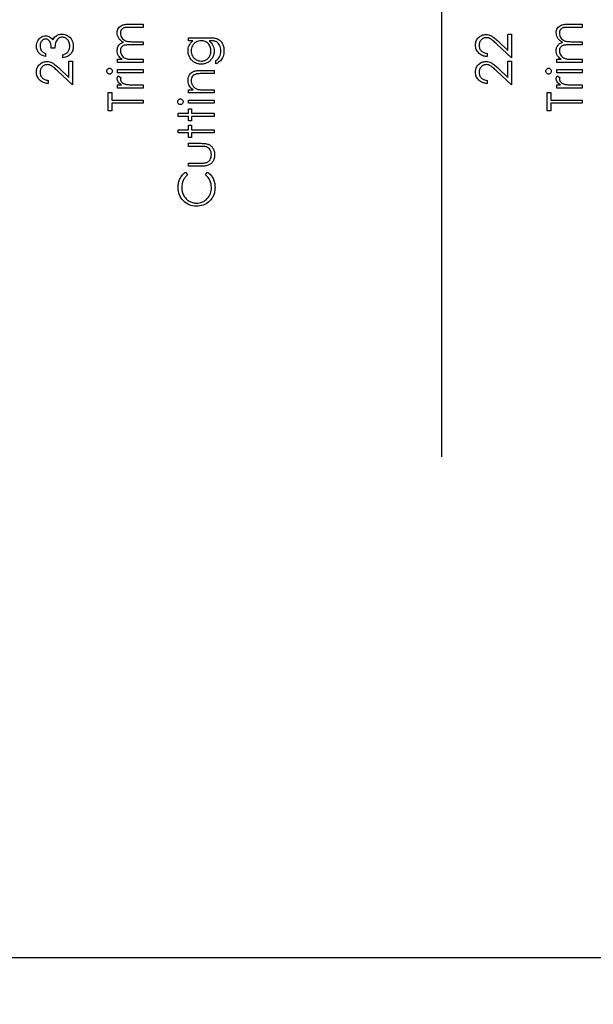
# Model space of a CAD drawing. Header units: inches. Extents: x 0.1 to 87.3, y 0.1 to 33.9.
# Tile 15 of 164: x 3 to 4.6, y 18.1 to 20.8. Entities that reach past the tile are written whole.
import ezdxf

# ---------------------------------------------------------------- set-up
doc = ezdxf.new("R2010")
doc.units = ezdxf.units.IN
doc.header["$MEASUREMENT"] = 0
doc.layers.add('DIMENSIONS', color=171, linetype='Continuous')
doc.layers.add('STATION_LINES', color=231, linetype='Continuous')
doc.styles.add('SLDTEXTSTYLE0', font='TXT', dxfattribs={"width": 0.75})
doc.dimstyles.new('SLDDIMSTYLE3', dxfattribs={"dimtxt": 0.125, "dimasz": 0.13, "dimexe": 0, "dimexo": 0.0625, "dimgap": 0.03125, "dimtad": 0, "dimtih": 1, "dimtoh": 1, "dimdec": 4, "dimlfac": 1.333333, "dimrnd": 1e-09, "dimzin": 12, "dimdsep": 46, "dimtxsty": 'SLDTEXTSTYLE0', "dimsah": 1, "dimcen": 0.09, "dimadec": 0, "dimazin": 3, "dimtfac": 1, "dimtdec": 4, "dimtofl": 0, "dimtmove": 0, "dimatfit": 3, "dimfxl": 1, "dimfrac": 2, "dimtolj": 1, "dimtzin": 12, "dimarcsym": 0})

# ---------------------------------------------------------------- blocks, each defined once
blk = doc.blocks.new('_D_6')
at = {"layer": 'DIMENSIONS'}
for p, q in [((1.8075, 22.5336), (1.8075, 18.1371)), ((31.7987, 22.2074), (31.7987, 18.1371)), ((1.8075, 18.2621), (17.0853, 18.2621)), ((31.7987, 18.2621), (17.7325, 18.2621))]:
    blk.add_line(p, q, dxfattribs=at)
for centre, start, end in [((17.3071, 18.2494), 153.4349, 206.5651), ((17.5106, 18.2494), 333.4349, 26.5651)]:
    blk.add_arc(centre, 0.2219, start, end, dxfattribs=at)
for points in [[(1.8075, 18.2621), (1.9375, 18.2421), (1.9375, 18.2821)], [(31.7987, 18.2621), (31.6687, 18.2821), (31.6687, 18.2421)]]:
    blk.add_solid(points, dxfattribs=at)
at = {"layer": 'DIMENSIONS', "insert": (17.1087, 18.3113), "char_height": 0.125, "attachment_point": 1, "style": 'SLDTEXTSTYLE0'}
blk.add_mtext('39.9883', dxfattribs=at)

msp = doc.modelspace()

# ---------------------------------------------------------------- linework, layer by layer
at = {"color": 7, "linetype": 'Continuous', "flags": 128}
for points in [[(3.279087, 20.655504), (3.279086, 20.663918), (3.279086, 20.663918), (3.290993, 20.663918), (3.290993, 20.663918), (3.287913, 20.666247), (3.285284, 20.668613), (3.283105, 20.670998), (3.281358, 20.673421), (3.281358, 20.673421), (3.279837, 20.67682), (3.278748, 20.680313), (3.27811, 20.683881), (3.277884, 20.687543), (3.277884, 20.687543), (3.278016, 20.690022), (3.278372, 20.692426), (3.278992, 20.694773), (3.279856, 20.697046), (3.280927, 20.699206), (3.282147, 20.70114), (3.283537, 20.702886), (3.285077, 20.704408), (3.28688, 20.705779), (3.289058, 20.707074), (3.291556, 20.708257), (3.294429, 20.709347), (3.294429, 20.709347), (3.292457, 20.710474), (3.290617, 20.711675), (3.288889, 20.712953), (3.287293, 20.714286), (3.285809, 20.715694), (3.284438, 20.717159), (3.283199, 20.718699), (3.282091, 20.720314), (3.28025, 20.723657), (3.278936, 20.72715), (3.278147, 20.730737), (3.277884, 20.734474), (3.277884, 20.734474), (3.27811, 20.737911), (3.278767, 20.741141), (3.279875, 20.744165), (3.281434, 20.746982), (3.283387, 20.749517), (3.285697, 20.751715), (3.288363, 20.753555), (3.291368, 20.755039), (3.293058, 20.755658), (3.294955, 20.756184), (3.297059, 20.756635), (3.29935, 20.75701), (3.301829, 20.757292), (3.304514, 20.757499), (3.307406, 20.75763), (3.310486, 20.757668), (3.310486, 20.757668), (3.347596, 20.757668), (3.347596, 20.757668), (3.347596, 20.749254), (3.347596, 20.749254), (3.310449, 20.749254), (3.310449, 20.749254), (3.30782, 20.749236), (3.305397, 20.74916), (3.3032, 20.749029), (3.301209, 20.74886), (3.299425, 20.748635), (3.297866, 20.748353), (3.296514, 20.748034), (3.295387, 20.747658), (3.293434, 20.746719), (3.291688, 20.745498), (3.290148, 20.743996), (3.288795, 20.742212), (3.287706, 20.740202), (3.286917, 20.737986), (3.286448, 20.735601), (3.286298, 20.73301), (3.286298, 20.73301), (3.286542, 20.729836), (3.287237, 20.726812), (3.28842, 20.723901), (3.290054, 20.721141), (3.292082, 20.718624), (3.294429, 20.716483), (3.297096, 20.714699), (3.300063, 20.713272), (3.301754, 20.71269), (3.303707, 20.712183), (3.305923, 20.711769), (3.308421, 20.711413), (3.311144, 20.71115), (3.314148, 20.710943), (3.317416, 20.71083), (3.320947, 20.710793), (3.320947, 20.710793), (3.347596, 20.710793), (3.347596, 20.710793), (3.347596, 20.702379), (3.347596, 20.702379), (3.312759, 20.702379), (3.312759, 20.702379), (3.30981, 20.702361), (3.307087, 20.702285), (3.304627, 20.702154), (3.302411, 20.701985), (3.300439, 20.70176), (3.29873, 20.701497), (3.297246, 20.701177), (3.296026, 20.700802), (3.293922, 20.699882), (3.292044, 20.698661), (3.290392, 20.69714), (3.288946, 20.695337), (3.287781, 20.693309), (3.286955, 20.691074), (3.286467, 20.68867), (3.286298, 20.686078), (3.286298, 20.686078), (3.286523, 20.683036), (3.287218, 20.680087), (3.288363, 20.677233), (3.28996, 20.674491), (3.29195, 20.671974), (3.29426, 20.669796), (3.296871, 20.667974), (3.2998, 20.666509), (3.301453, 20.665908), (3.303312, 20.665383), (3.305378, 20.664932), (3.307651, 20.664575), (3.310111, 20.664275), (3.312796, 20.664087), (3.31567, 20.663955), (3.318768, 20.663918), (3.318768, 20.663918), (3.347596, 20.663918), (3.347596, 20.663918), (3.347596, 20.655504), (3.347596, 20.655504), (3.279086, 20.655504)], [(4.452839, 20.655504), (4.452836, 20.663918), (4.452836, 20.663918), (4.464743, 20.663918), (4.464743, 20.663918), (4.461663, 20.666247), (4.459034, 20.668613), (4.456855, 20.670998), (4.455108, 20.673421), (4.455108, 20.673421), (4.453587, 20.67682), (4.452498, 20.680313), (4.45186, 20.683881), (4.451634, 20.687543), (4.451634, 20.687543), (4.451766, 20.690022), (4.452122, 20.692426), (4.452742, 20.694773), (4.453606, 20.697046), (4.454677, 20.699206), (4.455897, 20.70114), (4.457287, 20.702886), (4.458827, 20.704408), (4.46063, 20.705779), (4.462808, 20.707074), (4.465306, 20.708257), (4.468179, 20.709347), (4.468179, 20.709347), (4.466207, 20.710474), (4.464367, 20.711675), (4.462639, 20.712953), (4.461043, 20.714286), (4.459559, 20.715694), (4.458188, 20.717159), (4.456949, 20.718699), (4.455841, 20.720314), (4.454, 20.723657), (4.452686, 20.72715), (4.451897, 20.730737), (4.451634, 20.734474), (4.451634, 20.734474), (4.45186, 20.737911), (4.452517, 20.741141), (4.453625, 20.744165), (4.455184, 20.746982), (4.457137, 20.749517), (4.459447, 20.751715), (4.462113, 20.753555), (4.465118, 20.755039), (4.466808, 20.755658), (4.468705, 20.756184), (4.470809, 20.756635), (4.4731, 20.75701), (4.475579, 20.757292), (4.478264, 20.757499), (4.481156, 20.75763), (4.484236, 20.757668), (4.484236, 20.757668), (4.521346, 20.757668), (4.521346, 20.757668), (4.521346, 20.749254), (4.521346, 20.749254), (4.484199, 20.749254), (4.484199, 20.749254), (4.48157, 20.749236), (4.479147, 20.74916), (4.47695, 20.749029), (4.474959, 20.74886), (4.473175, 20.748635), (4.471616, 20.748353), (4.470264, 20.748034), (4.469137, 20.747658), (4.467184, 20.746719), (4.465438, 20.745498), (4.463898, 20.743996), (4.462545, 20.742212), (4.461456, 20.740202), (4.460667, 20.737986), (4.460198, 20.735601), (4.460048, 20.73301), (4.460048, 20.73301), (4.460292, 20.729836), (4.460987, 20.726812), (4.46217, 20.723901), (4.463804, 20.721141), (4.465832, 20.718624), (4.468179, 20.716483), (4.470846, 20.714699), (4.473813, 20.713272), (4.475504, 20.71269), (4.477457, 20.712183), (4.479673, 20.711769), (4.482171, 20.711413), (4.484894, 20.71115), (4.487898, 20.710943), (4.491166, 20.71083), (4.494697, 20.710793), (4.494697, 20.710793), (4.521346, 20.710793), (4.521346, 20.710793), (4.521346, 20.702379), (4.521346, 20.702379), (4.486509, 20.702379), (4.486509, 20.702379), (4.48356, 20.702361), (4.480837, 20.702285), (4.478377, 20.702154), (4.476161, 20.701985), (4.474189, 20.70176), (4.47248, 20.701497), (4.470996, 20.701177), (4.469776, 20.700802), (4.467672, 20.699882), (4.465794, 20.698661), (4.464142, 20.69714), (4.462696, 20.695337), (4.461531, 20.693309), (4.460705, 20.691074), (4.460217, 20.68867), (4.460048, 20.686078), (4.460048, 20.686078), (4.460273, 20.683036), (4.460968, 20.680087), (4.462113, 20.677233), (4.46371, 20.674491), (4.4657, 20.671974), (4.46801, 20.669796), (4.470621, 20.667974), (4.47355, 20.666509), (4.475203, 20.665908), (4.477062, 20.665383), (4.479128, 20.664932), (4.481401, 20.664575), (4.483861, 20.664275), (4.486546, 20.664087), (4.48942, 20.663955), (4.492518, 20.663918), (4.492518, 20.663918), (4.521346, 20.663918), (4.521346, 20.663918), (4.521346, 20.655504), (4.521346, 20.655504), (4.452836, 20.655504)], [(3.086109, 20.679543), (3.086097, 20.671129), (3.086097, 20.671129), (3.08328, 20.671862), (3.080651, 20.672763), (3.078172, 20.673796), (3.075862, 20.674998), (3.073721, 20.676331), (3.071749, 20.677834), (3.069927, 20.679486), (3.068294, 20.681289), (3.066829, 20.683205), (3.06557, 20.685214), (3.0645, 20.687299), (3.063617, 20.689477), (3.062941, 20.69175), (3.062453, 20.694097), (3.062152, 20.69652), (3.062059, 20.699036), (3.062059, 20.699036), (3.062265, 20.702699), (3.062904, 20.706229), (3.063955, 20.709628), (3.06542, 20.712915), (3.067242, 20.715957), (3.069364, 20.718624), (3.071787, 20.720934), (3.074491, 20.722887), (3.077383, 20.724427), (3.080332, 20.725535), (3.083336, 20.726192), (3.086416, 20.726418), (3.086416, 20.726418), (3.089384, 20.726249), (3.092182, 20.725742), (3.09483, 20.724878), (3.097327, 20.723676), (3.099656, 20.722136), (3.101835, 20.720258), (3.103844, 20.718042), (3.105703, 20.715469), (3.105703, 20.715469), (3.107225, 20.718418), (3.109084, 20.721103), (3.111225, 20.723507), (3.113704, 20.725629), (3.113704, 20.725629), (3.115582, 20.726944), (3.117535, 20.72807), (3.119525, 20.729047), (3.121591, 20.729836), (3.123695, 20.730437), (3.125854, 20.730869), (3.128089, 20.731132), (3.130362, 20.731225), (3.130362, 20.731225), (3.134287, 20.730963), (3.138118, 20.730155), (3.141874, 20.728822), (3.145517, 20.726944), (3.148916, 20.724615), (3.151921, 20.721911), (3.154494, 20.718793), (3.156672, 20.7153), (3.1584, 20.711506), (3.15964, 20.707488), (3.160372, 20.703243), (3.160616, 20.698792), (3.160616, 20.698792), (3.160504, 20.695788), (3.160184, 20.692895), (3.159621, 20.690135), (3.15887, 20.687506), (3.157874, 20.685008), (3.156672, 20.682642), (3.155245, 20.680388), (3.153592, 20.678266), (3.151733, 20.676294), (3.149667, 20.67451), (3.147395, 20.672895), (3.144935, 20.671467), (3.142249, 20.670209), (3.139357, 20.669139), (3.136277, 20.668237), (3.132972, 20.667524), (3.132972, 20.667524), (3.132972, 20.675937), (3.132972, 20.675937), (3.135132, 20.676613), (3.137141, 20.677346), (3.139, 20.678172), (3.140691, 20.679055), (3.142231, 20.679994), (3.14362, 20.681026), (3.14486, 20.682116), (3.14593, 20.68328), (3.14593, 20.68328), (3.147113, 20.684876), (3.148146, 20.686567), (3.149029, 20.688369), (3.149743, 20.690266), (3.150287, 20.692276), (3.150682, 20.694398), (3.150926, 20.696614), (3.151001, 20.698943), (3.151001, 20.698943), (3.150907, 20.701572), (3.150625, 20.70407), (3.150175, 20.706436), (3.149517, 20.708671), (3.148691, 20.710755), (3.147658, 20.712727), (3.146456, 20.714549), (3.145066, 20.716258), (3.143545, 20.717798), (3.141968, 20.719131), (3.140334, 20.720258), (3.138625, 20.721178), (3.136859, 20.721892), (3.135019, 20.722399), (3.133122, 20.722718), (3.131169, 20.722812), (3.131169, 20.722812), (3.128559, 20.722605), (3.126023, 20.722004), (3.123582, 20.72099), (3.121216, 20.719563), (3.119056, 20.717798), (3.117159, 20.71577), (3.115563, 20.713441), (3.114248, 20.710849), (3.113685, 20.709403), (3.113178, 20.70775), (3.112746, 20.705929), (3.112352, 20.703901), (3.112013, 20.701703), (3.111732, 20.699318), (3.111506, 20.696727), (3.111337, 20.693966), (3.111337, 20.693966), (3.101722, 20.693966), (3.101722, 20.693966), (3.101591, 20.69744), (3.101177, 20.700745), (3.100483, 20.703901), (3.099506, 20.706887), (3.098323, 20.70961), (3.096989, 20.71192), (3.095487, 20.713835), (3.093853, 20.715356), (3.092107, 20.716521), (3.090285, 20.717347), (3.088369, 20.717835), (3.086379, 20.718004), (3.086379, 20.718004), (3.084914, 20.717929), (3.083487, 20.717666), (3.082116, 20.717253), (3.080801, 20.716671), (3.079543, 20.71592), (3.078322, 20.715), (3.077158, 20.71391), (3.076031, 20.712652), (3.075017, 20.711281), (3.074134, 20.709816), (3.073383, 20.708257), (3.072763, 20.706605), (3.072294, 20.704877), (3.071956, 20.703055), (3.071749, 20.70114), (3.071674, 20.699149), (3.071674, 20.699149), (3.07188, 20.695957), (3.0725, 20.692971), (3.073514, 20.690229), (3.07496, 20.687693), (3.075862, 20.68651), (3.076895, 20.685383), (3.078059, 20.684294), (3.079393, 20.683261), (3.080857, 20.682247), (3.082454, 20.681308), (3.0842, 20.680407), (3.086097, 20.679543)], [(3.468475, 20.713197), (3.468469, 20.72161), (3.468469, 20.72161), (3.522838, 20.72161), (3.522838, 20.72161), (3.526312, 20.721573), (3.529542, 20.72146), (3.532528, 20.721253), (3.53527, 20.72099), (3.537787, 20.720634), (3.54004, 20.720202), (3.542068, 20.719695), (3.543853, 20.719112), (3.543853, 20.719112), (3.546144, 20.718173), (3.548285, 20.717084), (3.550294, 20.715845), (3.552172, 20.714436), (3.553919, 20.712859), (3.555534, 20.71115), (3.556999, 20.709272), (3.558332, 20.707225), (3.559534, 20.705065), (3.560567, 20.702793), (3.561431, 20.700407), (3.562144, 20.69791), (3.562708, 20.695318), (3.563102, 20.692614), (3.563346, 20.689797), (3.563421, 20.686886), (3.563421, 20.686886), (3.563271, 20.682642), (3.562802, 20.678623), (3.562013, 20.67481), (3.560905, 20.671223), (3.559534, 20.667918), (3.557956, 20.664932), (3.556172, 20.662284), (3.554163, 20.659936), (3.551796, 20.657796), (3.548961, 20.655748), (3.545618, 20.653777), (3.541787, 20.651899), (3.541787, 20.651899), (3.541787, 20.660312), (3.541787, 20.660312), (3.544942, 20.662434), (3.547646, 20.664857), (3.549918, 20.667561), (3.551759, 20.670547), (3.553186, 20.673871), (3.5542, 20.677571), (3.554801, 20.681627), (3.555008, 20.686078), (3.555008, 20.686078), (3.554801, 20.690473), (3.5542, 20.69451), (3.553186, 20.698191), (3.551759, 20.701515), (3.550031, 20.704445), (3.548116, 20.706924), (3.545975, 20.708934), (3.543627, 20.710511), (3.542294, 20.71115), (3.540773, 20.711694), (3.539045, 20.712145), (3.537129, 20.712521), (3.534988, 20.712821), (3.53266, 20.713028), (3.530124, 20.713159), (3.527401, 20.713197), (3.527401, 20.713197), (3.523852, 20.713197), (3.523852, 20.713197), (3.526838, 20.710567), (3.529467, 20.707675), (3.531702, 20.704501), (3.53358, 20.701046), (3.535063, 20.697403), (3.536134, 20.693647), (3.536772, 20.689797), (3.536979, 20.685815), (3.536979, 20.685815), (3.536904, 20.683468), (3.536697, 20.681158), (3.536322, 20.678885), (3.535815, 20.676651), (3.535157, 20.674453), (3.534369, 20.672294), (3.533411, 20.670153), (3.532322, 20.668068), (3.531101, 20.666059), (3.529786, 20.664162), (3.528378, 20.662378), (3.526857, 20.660706), (3.525242, 20.659166), (3.523533, 20.657739), (3.521711, 20.656425), (3.519795, 20.655223), (3.517805, 20.654171), (3.515758, 20.653251), (3.513673, 20.652462), (3.511532, 20.651823), (3.509354, 20.651335), (3.507119, 20.650978), (3.504828, 20.650772), (3.502499, 20.650697), (3.502499, 20.650697), (3.50017, 20.650772), (3.49786, 20.650997), (3.495607, 20.651354), (3.493391, 20.65188), (3.491212, 20.652537), (3.489071, 20.653345), (3.486987, 20.654302), (3.484921, 20.65541), (3.48293, 20.65665), (3.481052, 20.658002), (3.479287, 20.659467), (3.477615, 20.661044), (3.476057, 20.662735), (3.47461, 20.664538), (3.473258, 20.666453), (3.472019, 20.668481), (3.470911, 20.670585), (3.469934, 20.672707), (3.469127, 20.674867), (3.468451, 20.677045), (3.467944, 20.679261), (3.467568, 20.681515), (3.467343, 20.683787), (3.467267, 20.686078), (3.467267, 20.686078), (3.467455, 20.689853), (3.468, 20.693496), (3.468901, 20.697008), (3.470178, 20.700389), (3.471906, 20.703675), (3.474197, 20.706924), (3.477052, 20.710079), (3.480451, 20.713197), (3.480451, 20.713197), (3.468469, 20.713197)], [(4.267069, 20.679543), (4.267059, 20.671129), (4.267059, 20.671129), (4.263716, 20.671355), (4.260523, 20.671843), (4.257499, 20.672575), (4.254607, 20.67359), (4.251884, 20.674848), (4.249293, 20.676369), (4.24687, 20.678153), (4.244598, 20.6802), (4.242532, 20.682435), (4.240748, 20.68482), (4.239245, 20.687318), (4.238006, 20.689928), (4.237048, 20.692689), (4.236353, 20.695562), (4.23594, 20.698567), (4.235809, 20.701703), (4.235809, 20.701703), (4.23594, 20.704783), (4.236334, 20.707732), (4.236973, 20.710511), (4.237893, 20.713159), (4.239057, 20.715638), (4.240485, 20.717967), (4.242156, 20.720164), (4.244109, 20.722192), (4.246231, 20.724033), (4.248448, 20.72561), (4.250757, 20.726962), (4.253161, 20.72807), (4.25564, 20.728916), (4.258232, 20.729535), (4.260899, 20.729892), (4.263678, 20.730024), (4.263678, 20.730024), (4.267584, 20.729779), (4.271359, 20.729047), (4.275002, 20.727845), (4.278533, 20.726136), (4.280336, 20.725047), (4.282308, 20.723732), (4.28443, 20.722192), (4.286702, 20.720427), (4.289125, 20.718418), (4.291698, 20.716201), (4.294421, 20.713741), (4.297313, 20.711056), (4.297313, 20.711056), (4.322347, 20.687599), (4.322347, 20.687599), (4.322347, 20.731225), (4.322347, 20.731225), (4.331962, 20.731225), (4.331962, 20.731225), (4.331962, 20.667524), (4.331962, 20.667524), (4.293163, 20.703882), (4.293163, 20.703882), (4.290383, 20.70653), (4.287792, 20.708934), (4.285388, 20.711093), (4.283172, 20.713009), (4.281125, 20.71468), (4.279284, 20.716126), (4.277613, 20.717309), (4.276129, 20.718267), (4.273312, 20.719732), (4.27042, 20.720784), (4.267472, 20.721404), (4.264429, 20.72161), (4.264429, 20.72161), (4.262514, 20.721516), (4.260673, 20.721235), (4.258908, 20.720784), (4.257199, 20.720145), (4.255546, 20.7193), (4.253988, 20.718286), (4.252485, 20.717103), (4.251039, 20.715713), (4.249725, 20.714192), (4.248579, 20.712596), (4.247621, 20.710924), (4.246832, 20.709159), (4.246213, 20.7073), (4.245781, 20.705384), (4.245518, 20.703375), (4.245424, 20.701271), (4.245424, 20.701271), (4.245518, 20.699074), (4.245781, 20.696971), (4.246213, 20.694961), (4.246851, 20.693046), (4.24764, 20.691224), (4.248617, 20.689496), (4.249762, 20.687862), (4.251095, 20.686322), (4.252598, 20.684914), (4.254232, 20.683674), (4.256016, 20.682585), (4.257931, 20.681646), (4.259997, 20.680876), (4.262213, 20.680275), (4.264561, 20.679825), (4.267059, 20.679543)], [(3.475684, 20.686754), (3.475906, 20.683073), (3.476582, 20.679524), (3.47769, 20.676125), (3.479249, 20.672838), (3.481221, 20.669796), (3.483531, 20.66711), (3.486179, 20.664763), (3.489165, 20.662753), (3.492395, 20.661157), (3.495757, 20.66003), (3.499231, 20.659335), (3.502837, 20.65911), (3.502837, 20.65911), (3.50556, 20.659223), (3.50817, 20.65958), (3.510668, 20.660181), (3.513034, 20.661007), (3.515269, 20.662059), (3.517391, 20.663354), (3.519401, 20.664894), (3.521279, 20.66666), (3.522988, 20.668613), (3.524472, 20.670716), (3.525711, 20.67297), (3.526744, 20.675336), (3.527533, 20.677853), (3.528115, 20.680519), (3.528453, 20.683318), (3.528566, 20.686247), (3.528566, 20.686247), (3.528453, 20.689215), (3.528115, 20.692032), (3.527551, 20.694698), (3.526763, 20.697215), (3.525749, 20.699581), (3.52449, 20.701797), (3.523025, 20.703882), (3.521335, 20.705797), (3.519457, 20.707525), (3.517429, 20.709027), (3.515269, 20.710305), (3.512978, 20.711356), (3.510537, 20.712164), (3.507945, 20.712727), (3.505222, 20.713084), (3.502349, 20.713197), (3.502349, 20.713197), (3.498611, 20.71299), (3.4951, 20.712352), (3.491775, 20.711281), (3.488658, 20.709797), (3.485803, 20.707919), (3.483287, 20.705685), (3.481052, 20.703112), (3.479155, 20.700163), (3.477634, 20.696989), (3.476545, 20.693703), (3.475906, 20.690285), (3.475681, 20.686754)], [(3.093318, 20.607427), (3.093309, 20.599014), (3.093309, 20.599014), (3.089966, 20.599239), (3.086773, 20.599728), (3.083749, 20.60046), (3.080857, 20.601474), (3.078134, 20.602732), (3.075543, 20.604254), (3.07312, 20.606038), (3.070848, 20.608085), (3.068782, 20.61032), (3.066998, 20.612705), (3.065495, 20.615202), (3.064256, 20.617813), (3.063298, 20.620573), (3.062603, 20.623447), (3.06219, 20.626452), (3.062059, 20.629588), (3.062059, 20.629588), (3.06219, 20.632668), (3.062584, 20.635616), (3.063223, 20.638396), (3.064143, 20.641044), (3.065307, 20.643523), (3.066735, 20.645851), (3.068406, 20.648049), (3.070359, 20.650077), (3.072481, 20.651917), (3.074698, 20.653495), (3.077007, 20.654847), (3.079411, 20.655955), (3.08189, 20.6568), (3.084482, 20.65742), (3.087149, 20.657777), (3.089928, 20.657908), (3.089928, 20.657908), (3.093834, 20.657664), (3.097609, 20.656932), (3.101252, 20.65573), (3.104783, 20.654021), (3.106586, 20.652931), (3.108558, 20.651617), (3.11068, 20.650077), (3.112952, 20.648312), (3.115375, 20.646302), (3.117948, 20.644086), (3.120671, 20.641626), (3.123563, 20.63894), (3.123563, 20.63894), (3.148597, 20.615484), (3.148597, 20.615484), (3.148597, 20.65911), (3.148597, 20.65911), (3.158212, 20.65911), (3.158212, 20.65911), (3.158212, 20.595408), (3.158212, 20.595408), (3.119413, 20.631766), (3.119413, 20.631766), (3.116633, 20.634414), (3.114042, 20.636818), (3.111638, 20.638978), (3.109422, 20.640893), (3.107375, 20.642565), (3.105534, 20.644011), (3.103863, 20.645194), (3.102379, 20.646152), (3.099562, 20.647617), (3.09667, 20.648668), (3.093722, 20.649288), (3.090679, 20.649495), (3.090679, 20.649495), (3.088764, 20.649401), (3.086923, 20.649119), (3.085158, 20.648668), (3.083449, 20.64803), (3.081796, 20.647185), (3.080238, 20.646171), (3.078735, 20.644988), (3.077289, 20.643598), (3.075975, 20.642077), (3.074829, 20.64048), (3.073871, 20.638809), (3.073082, 20.637044), (3.072463, 20.635184), (3.072031, 20.633269), (3.071768, 20.631259), (3.071674, 20.629156), (3.071674, 20.629156), (3.071768, 20.626959), (3.072031, 20.624855), (3.072463, 20.622846), (3.073101, 20.62093), (3.07389, 20.619109), (3.074867, 20.617381), (3.076012, 20.615747), (3.077345, 20.614207), (3.078848, 20.612799), (3.080482, 20.611559), (3.082266, 20.61047), (3.084181, 20.609531), (3.086247, 20.608761), (3.088463, 20.60816), (3.090811, 20.607709), (3.093309, 20.607427)], [(3.250252, 20.632029), (3.250371, 20.633588), (3.250766, 20.635034), (3.251442, 20.636367), (3.252362, 20.637569), (3.25347, 20.638584), (3.25471, 20.639297), (3.256043, 20.639729), (3.257489, 20.639879), (3.257489, 20.639879), (3.258898, 20.639729), (3.260212, 20.639297), (3.261433, 20.638584), (3.262541, 20.637569), (3.263461, 20.636367), (3.264137, 20.635034), (3.264532, 20.633588), (3.264663, 20.632029), (3.264663, 20.632029), (3.264532, 20.630489), (3.264137, 20.629081), (3.263461, 20.627747), (3.262541, 20.626546), (3.261433, 20.62555), (3.260212, 20.624837), (3.258898, 20.624405), (3.257489, 20.624254), (3.257489, 20.624254), (3.256043, 20.624405), (3.25471, 20.624837), (3.25347, 20.62555), (3.252362, 20.626546), (3.251442, 20.627747), (3.250766, 20.629081), (3.250371, 20.630489), (3.25024, 20.632029)], [(4.267069, 20.607427), (4.267059, 20.599014), (4.267059, 20.599014), (4.263716, 20.599239), (4.260523, 20.599728), (4.257499, 20.60046), (4.254607, 20.601474), (4.251884, 20.602732), (4.249293, 20.604254), (4.24687, 20.606038), (4.244598, 20.608085), (4.242532, 20.61032), (4.240748, 20.612705), (4.239245, 20.615202), (4.238006, 20.617813), (4.237048, 20.620573), (4.236353, 20.623447), (4.23594, 20.626452), (4.235809, 20.629588), (4.235809, 20.629588), (4.23594, 20.632668), (4.236334, 20.635616), (4.236973, 20.638396), (4.237893, 20.641044), (4.239057, 20.643523), (4.240485, 20.645851), (4.242156, 20.648049), (4.244109, 20.650077), (4.246231, 20.651917), (4.248448, 20.653495), (4.250757, 20.654847), (4.253161, 20.655955), (4.25564, 20.6568), (4.258232, 20.65742), (4.260899, 20.657777), (4.263678, 20.657908), (4.263678, 20.657908), (4.267584, 20.657664), (4.271359, 20.656932), (4.275002, 20.65573), (4.278533, 20.654021), (4.280336, 20.652931), (4.282308, 20.651617), (4.28443, 20.650077), (4.286702, 20.648312), (4.289125, 20.646302), (4.291698, 20.644086), (4.294421, 20.641626), (4.297313, 20.63894), (4.297313, 20.63894), (4.322347, 20.615484), (4.322347, 20.615484), (4.322347, 20.65911), (4.322347, 20.65911), (4.331962, 20.65911), (4.331962, 20.65911), (4.331962, 20.595408), (4.331962, 20.595408), (4.293163, 20.631766), (4.293163, 20.631766), (4.290383, 20.634414), (4.287792, 20.636818), (4.285388, 20.638978), (4.283172, 20.640893), (4.281125, 20.642565), (4.279284, 20.644011), (4.277613, 20.645194), (4.276129, 20.646152), (4.273312, 20.647617), (4.27042, 20.648668), (4.267472, 20.649288), (4.264429, 20.649495), (4.264429, 20.649495), (4.262514, 20.649401), (4.260673, 20.649119), (4.258908, 20.648668), (4.257199, 20.64803), (4.255546, 20.647185), (4.253988, 20.646171), (4.252485, 20.644988), (4.251039, 20.643598), (4.249725, 20.642077), (4.248579, 20.64048), (4.247621, 20.638809), (4.246832, 20.637044), (4.246213, 20.635184), (4.245781, 20.633269), (4.245518, 20.631259), (4.245424, 20.629156), (4.245424, 20.629156), (4.245518, 20.626959), (4.245781, 20.624855), (4.246213, 20.622846), (4.246851, 20.62093), (4.24764, 20.619109), (4.248617, 20.617381), (4.249762, 20.615747), (4.251095, 20.614207), (4.252598, 20.612799), (4.254232, 20.611559), (4.256016, 20.61047), (4.257931, 20.609531), (4.259997, 20.608761), (4.262213, 20.60816), (4.264561, 20.607709), (4.267059, 20.607427)], [(4.424003, 20.632029), (4.424121, 20.633588), (4.424516, 20.635034), (4.425192, 20.636367), (4.426112, 20.637569), (4.42722, 20.638584), (4.42846, 20.639297), (4.429793, 20.639729), (4.431239, 20.639879), (4.431239, 20.639879), (4.432648, 20.639729), (4.433962, 20.639297), (4.435183, 20.638584), (4.436291, 20.637569), (4.437211, 20.636367), (4.437887, 20.635034), (4.438282, 20.633588), (4.438413, 20.632029), (4.438413, 20.632029), (4.438282, 20.630489), (4.437887, 20.629081), (4.437211, 20.627747), (4.436291, 20.626546), (4.435183, 20.62555), (4.433962, 20.624837), (4.432648, 20.624405), (4.431239, 20.624254), (4.431239, 20.624254), (4.429793, 20.624405), (4.42846, 20.624837), (4.42722, 20.62555), (4.426112, 20.626546), (4.425192, 20.627747), (4.424516, 20.629081), (4.424121, 20.630489), (4.42399, 20.632029)], [(3.279087, 20.586995), (3.279086, 20.595408), (3.279086, 20.595408), (3.289171, 20.595408), (3.289171, 20.595408), (3.286392, 20.597324), (3.284025, 20.599296), (3.282072, 20.601305), (3.280532, 20.603371), (3.279368, 20.605493), (3.278541, 20.607672), (3.278053, 20.609869), (3.277884, 20.612122), (3.277884, 20.612122), (3.278034, 20.613869), (3.278466, 20.615672), (3.279199, 20.617531), (3.280232, 20.619447), (3.280232, 20.619447), (3.287518, 20.614827), (3.287518, 20.614827), (3.286992, 20.613606), (3.286598, 20.612479), (3.286373, 20.611446), (3.286298, 20.610526), (3.286298, 20.610526), (3.286523, 20.608517), (3.287199, 20.606526), (3.288307, 20.604592), (3.289885, 20.602676), (3.290842, 20.601756), (3.291932, 20.600892), (3.293152, 20.600103), (3.294486, 20.599352), (3.295932, 20.598657), (3.297528, 20.598019), (3.299237, 20.597436), (3.301059, 20.596911), (3.301059, 20.596911), (3.302693, 20.596554), (3.304721, 20.596253), (3.307087, 20.59599), (3.309848, 20.595784), (3.312965, 20.595615), (3.316477, 20.595502), (3.320327, 20.595427), (3.324571, 20.595408), (3.324571, 20.595408), (3.347596, 20.595408), (3.347596, 20.595408), (3.347596, 20.586995), (3.347596, 20.586995), (3.279086, 20.586995)], [(3.279087, 20.62786), (3.279086, 20.636274), (3.279086, 20.636274), (3.347596, 20.636274), (3.347596, 20.636274), (3.347596, 20.62786), (3.347596, 20.62786), (3.279086, 20.62786)], [(3.468475, 20.573774), (3.468469, 20.582187), (3.468469, 20.582187), (3.480827, 20.582187), (3.480827, 20.582187), (3.477521, 20.584948), (3.474704, 20.58784), (3.472357, 20.590882), (3.470498, 20.594075), (3.469089, 20.597399), (3.468075, 20.600873), (3.467474, 20.604498), (3.467267, 20.608254), (3.467267, 20.608254), (3.467512, 20.612047), (3.468244, 20.615616), (3.469446, 20.618958), (3.471136, 20.622076), (3.47324, 20.624893), (3.475681, 20.627334), (3.478442, 20.629363), (3.481559, 20.630996), (3.483324, 20.631672), (3.485296, 20.632255), (3.487512, 20.632743), (3.489954, 20.633156), (3.492621, 20.633457), (3.495513, 20.633682), (3.498649, 20.633832), (3.501992, 20.63387), (3.501992, 20.63387), (3.536979, 20.63387), (3.536979, 20.63387), (3.536979, 20.625456), (3.536979, 20.625456), (3.504752, 20.625456), (3.504752, 20.625456), (3.501954, 20.625437), (3.4994, 20.6254), (3.49709, 20.625325), (3.495024, 20.625212), (3.493184, 20.625062), (3.491606, 20.624893), (3.490254, 20.624686), (3.489165, 20.624461), (3.489165, 20.624461), (3.48601, 20.623503), (3.483287, 20.62217), (3.480958, 20.62048), (3.479061, 20.618433), (3.477578, 20.616029), (3.476526, 20.613287), (3.475888, 20.610207), (3.475681, 20.606789), (3.475681, 20.606789), (3.475756, 20.604761), (3.476, 20.602789), (3.476413, 20.600854), (3.476996, 20.598995), (3.477728, 20.597174), (3.478611, 20.595408), (3.479681, 20.593699), (3.480902, 20.592047), (3.482254, 20.590488), (3.483662, 20.589079), (3.485165, 20.587802), (3.486742, 20.586657), (3.488395, 20.585661), (3.490123, 20.584797), (3.491944, 20.584065), (3.493822, 20.583483), (3.493822, 20.583483), (3.495212, 20.583182), (3.496865, 20.582919), (3.498762, 20.582694), (3.50094, 20.582506), (3.503363, 20.582375), (3.506048, 20.582262), (3.508997, 20.582206), (3.512208, 20.582187), (3.512208, 20.582187), (3.536979, 20.582187), (3.536979, 20.582187), (3.536979, 20.573774), (3.536979, 20.573774), (3.468469, 20.573774)], [(4.452839, 20.586995), (4.452836, 20.595408), (4.452836, 20.595408), (4.462921, 20.595408), (4.462921, 20.595408), (4.460142, 20.597324), (4.457775, 20.599296), (4.455822, 20.601305), (4.454282, 20.603371), (4.453118, 20.605493), (4.452291, 20.607672), (4.451803, 20.609869), (4.451634, 20.612122), (4.451634, 20.612122), (4.451784, 20.613869), (4.452216, 20.615672), (4.452949, 20.617531), (4.453982, 20.619447), (4.453982, 20.619447), (4.461268, 20.614827), (4.461268, 20.614827), (4.460742, 20.613606), (4.460348, 20.612479), (4.460123, 20.611446), (4.460048, 20.610526), (4.460048, 20.610526), (4.460273, 20.608517), (4.460949, 20.606526), (4.462057, 20.604592), (4.463635, 20.602676), (4.464592, 20.601756), (4.465682, 20.600892), (4.466902, 20.600103), (4.468236, 20.599352), (4.469682, 20.598657), (4.471278, 20.598019), (4.472987, 20.597436), (4.474809, 20.596911), (4.474809, 20.596911), (4.476443, 20.596554), (4.478471, 20.596253), (4.480837, 20.59599), (4.483598, 20.595784), (4.486715, 20.595615), (4.490227, 20.595502), (4.494077, 20.595427), (4.498321, 20.595408), (4.498321, 20.595408), (4.521346, 20.595408), (4.521346, 20.595408), (4.521346, 20.586995), (4.521346, 20.586995), (4.452836, 20.586995)], [(4.452839, 20.62786), (4.452836, 20.636274), (4.452836, 20.636274), (4.521346, 20.636274), (4.521346, 20.636274), (4.521346, 20.62786), (4.521346, 20.62786), (4.452836, 20.62786)], [(3.263473, 20.525697), (3.253846, 20.525697), (3.253846, 20.525697), (3.253846, 20.574975), (3.253846, 20.574975), (3.263461, 20.574975), (3.263461, 20.574975), (3.263461, 20.554543), (3.263461, 20.554543), (3.347596, 20.554543), (3.347596, 20.554543), (3.347596, 20.546129), (3.347596, 20.546129), (3.263461, 20.546129), (3.263461, 20.546129), (3.263461, 20.525697)], [(4.437224, 20.525697), (4.427596, 20.525697), (4.427596, 20.525697), (4.427596, 20.574975), (4.427596, 20.574975), (4.437211, 20.574975), (4.437211, 20.574975), (4.437211, 20.554543), (4.437211, 20.554543), (4.521346, 20.554543), (4.521346, 20.554543), (4.521346, 20.546129), (4.521346, 20.546129), (4.437211, 20.546129), (4.437211, 20.546129), (4.437211, 20.525697)], [(3.439626, 20.550299), (3.439755, 20.551857), (3.440149, 20.553303), (3.440825, 20.554637), (3.441745, 20.555839), (3.442853, 20.556853), (3.444093, 20.557566), (3.445426, 20.557998), (3.446872, 20.558149), (3.446872, 20.558149), (3.448281, 20.557998), (3.449595, 20.557566), (3.450816, 20.556853), (3.451924, 20.555839), (3.452844, 20.554637), (3.453521, 20.553303), (3.453915, 20.551857), (3.454046, 20.550299), (3.454046, 20.550299), (3.453915, 20.548759), (3.453521, 20.54735), (3.452844, 20.546017), (3.451924, 20.544815), (3.450816, 20.543819), (3.449595, 20.543106), (3.448281, 20.542674), (3.446872, 20.542524), (3.446872, 20.542524), (3.445426, 20.542674), (3.444093, 20.543106), (3.442853, 20.543819), (3.441745, 20.544815), (3.440825, 20.546017), (3.440149, 20.54735), (3.439755, 20.548759), (3.439623, 20.550299)], [(3.468475, 20.546129), (3.468469, 20.554543), (3.468469, 20.554543), (3.536979, 20.554543), (3.536979, 20.554543), (3.536979, 20.546129), (3.536979, 20.546129), (3.468469, 20.546129)], [(3.440836, 20.511274), (3.440825, 20.519687), (3.440825, 20.519687), (3.468469, 20.519687), (3.468469, 20.519687), (3.468469, 20.531706), (3.468469, 20.531706), (3.476883, 20.531706), (3.476883, 20.531706), (3.476883, 20.519687), (3.476883, 20.519687), (3.536979, 20.519687), (3.536979, 20.519687), (3.536979, 20.511274), (3.536979, 20.511274), (3.476883, 20.511274), (3.476883, 20.511274), (3.476883, 20.499254), (3.476883, 20.499254), (3.468469, 20.499254), (3.468469, 20.499254), (3.468469, 20.511274), (3.468469, 20.511274), (3.440825, 20.511274)], [(3.440836, 20.466802), (3.440825, 20.475216), (3.440825, 20.475216), (3.468469, 20.475216), (3.468469, 20.475216), (3.468469, 20.487235), (3.468469, 20.487235), (3.476883, 20.487235), (3.476883, 20.487235), (3.476883, 20.475216), (3.476883, 20.475216), (3.536979, 20.475216), (3.536979, 20.475216), (3.536979, 20.466802), (3.536979, 20.466802), (3.476883, 20.466802), (3.476883, 20.466802), (3.476883, 20.454783), (3.476883, 20.454783), (3.468469, 20.454783), (3.468469, 20.454783), (3.468469, 20.466802), (3.468469, 20.466802), (3.440825, 20.466802)], [(3.468475, 20.37786), (3.468469, 20.386274), (3.468469, 20.386274), (3.500245, 20.386274), (3.500245, 20.386274), (3.503043, 20.386292), (3.505598, 20.386349), (3.507945, 20.386461), (3.510067, 20.386612), (3.511945, 20.386799), (3.513617, 20.387025), (3.515044, 20.387288), (3.516265, 20.387607), (3.516265, 20.387607), (3.517786, 20.38817), (3.519232, 20.388828), (3.520584, 20.389616), (3.521861, 20.390499), (3.523063, 20.391513), (3.524171, 20.39264), (3.525204, 20.393861), (3.526143, 20.395213), (3.52772, 20.398161), (3.528866, 20.401392), (3.529542, 20.404885), (3.529767, 20.408641), (3.529767, 20.408641), (3.529542, 20.412397), (3.528885, 20.415852), (3.527777, 20.419007), (3.526237, 20.421862), (3.52434, 20.42436), (3.522143, 20.426444), (3.519683, 20.428116), (3.516941, 20.429355), (3.516941, 20.429355), (3.515814, 20.429674), (3.514424, 20.429956), (3.512753, 20.4302), (3.5108, 20.430407), (3.508565, 20.430557), (3.506067, 20.430651), (3.503288, 20.430726), (3.500245, 20.430745), (3.500245, 20.430745), (3.468469, 20.430745), (3.468469, 20.430745), (3.468469, 20.439158), (3.468469, 20.439158), (3.501823, 20.439158), (3.501823, 20.439158), (3.505222, 20.439102), (3.508415, 20.438952), (3.511401, 20.438689), (3.514161, 20.438313), (3.516697, 20.437844), (3.519007, 20.437261), (3.52111, 20.436567), (3.523007, 20.435778), (3.524734, 20.434876), (3.526368, 20.433881), (3.527908, 20.432754), (3.529354, 20.431552), (3.530688, 20.430219), (3.531946, 20.428792), (3.533092, 20.427252), (3.534143, 20.425599), (3.535082, 20.423852), (3.535909, 20.421993), (3.536603, 20.420021), (3.537167, 20.417956), (3.537618, 20.415758), (3.537937, 20.413467), (3.538125, 20.411082), (3.538181, 20.408565), (3.538181, 20.408565), (3.538125, 20.406068), (3.537937, 20.403664), (3.537618, 20.401373), (3.537167, 20.399175), (3.536603, 20.397091), (3.535909, 20.395119), (3.535082, 20.393241), (3.534143, 20.391476), (3.533092, 20.389823), (3.531927, 20.388264), (3.530688, 20.386818), (3.529336, 20.385485), (3.527871, 20.384264), (3.526312, 20.383156), (3.524659, 20.382142), (3.522913, 20.381241), (3.520997, 20.380452), (3.518856, 20.379757), (3.516471, 20.379175), (3.51388, 20.378705), (3.511044, 20.37833), (3.508001, 20.378067), (3.504715, 20.377916), (3.501203, 20.37786), (3.501203, 20.37786), (3.468469, 20.37786)], [(3.460436, 20.362235), (3.466066, 20.354873), (3.466066, 20.354873), (3.464206, 20.353277), (3.46246, 20.351606), (3.460826, 20.349859), (3.459305, 20.348037), (3.457915, 20.346122), (3.456619, 20.34415), (3.455455, 20.342084), (3.454403, 20.339943), (3.452675, 20.335474), (3.451436, 20.330797), (3.450685, 20.325914), (3.450441, 20.320806), (3.450441, 20.320806), (3.450516, 20.317989), (3.450779, 20.31521), (3.451192, 20.312487), (3.451774, 20.309839), (3.452525, 20.30721), (3.453427, 20.304655), (3.454516, 20.302158), (3.455755, 20.299698), (3.457145, 20.297331), (3.458647, 20.295115), (3.460263, 20.293031), (3.46199, 20.291078), (3.463831, 20.289256), (3.465784, 20.287584), (3.46785, 20.286044), (3.470028, 20.284636), (3.472301, 20.283378), (3.474648, 20.282307), (3.477071, 20.281387), (3.479568, 20.280636), (3.482123, 20.280054), (3.484733, 20.27964), (3.487437, 20.279378), (3.490198, 20.279302), (3.490198, 20.279302), (3.494348, 20.27949), (3.498311, 20.280054), (3.502104, 20.280974), (3.505729, 20.282288), (3.509166, 20.28396), (3.512434, 20.286026), (3.515532, 20.288448), (3.518443, 20.291247), (3.521091, 20.294326), (3.523401, 20.297613), (3.525335, 20.301087), (3.526932, 20.304749), (3.528171, 20.308618), (3.529054, 20.312675), (3.529598, 20.316938), (3.529767, 20.321389), (3.529767, 20.321389), (3.529523, 20.32629), (3.528791, 20.330985), (3.52757, 20.335474), (3.525861, 20.339774), (3.523664, 20.343849), (3.520978, 20.347737), (3.517805, 20.351399), (3.514142, 20.354873), (3.514142, 20.354873), (3.51972, 20.362235), (3.51972, 20.362235), (3.521993, 20.360432), (3.524152, 20.358517), (3.526162, 20.356507), (3.52804, 20.354385), (3.529786, 20.35215), (3.531401, 20.349803), (3.532885, 20.347343), (3.534237, 20.344788), (3.535439, 20.34214), (3.536491, 20.339417), (3.537373, 20.336619), (3.538106, 20.333727), (3.53865, 20.330779), (3.539064, 20.327736), (3.539308, 20.324637), (3.539383, 20.321445), (3.539383, 20.321445), (3.539327, 20.318421), (3.53912, 20.315473), (3.538801, 20.312618), (3.53835, 20.309839), (3.537787, 20.307134), (3.537073, 20.304524), (3.536247, 20.301989), (3.535289, 20.299529), (3.5342, 20.297143), (3.532979, 20.294852), (3.531627, 20.292636), (3.530162, 20.290495), (3.528566, 20.288448), (3.526838, 20.286476), (3.524979, 20.28458), (3.522988, 20.282777), (3.522988, 20.282777), (3.519438, 20.279997), (3.515701, 20.277575), (3.511795, 20.275528), (3.50772, 20.273856), (3.503438, 20.27256), (3.498987, 20.27164), (3.494367, 20.271077), (3.489559, 20.270889), (3.489559, 20.270889), (3.484508, 20.271114), (3.479662, 20.27179), (3.475024, 20.272917), (3.470592, 20.274495), (3.466366, 20.276504), (3.462328, 20.278983), (3.458516, 20.281894), (3.454891, 20.285274), (3.451586, 20.288993), (3.448732, 20.292918), (3.446328, 20.297087), (3.444337, 20.301482), (3.442797, 20.306102), (3.441708, 20.310947), (3.441051, 20.316036), (3.440825, 20.321332), (3.440825, 20.321332), (3.4409, 20.324562), (3.441144, 20.327717), (3.441558, 20.330779), (3.442121, 20.333765), (3.442835, 20.336675), (3.443717, 20.339511), (3.444769, 20.342272), (3.445971, 20.344939), (3.447323, 20.347512), (3.448807, 20.349972), (3.450422, 20.352319), (3.452168, 20.354535), (3.454046, 20.356639), (3.456037, 20.358629), (3.458178, 20.360489), (3.460432, 20.362235)]]:
    msp.add_lwpolyline(points, dxfattribs=at)
at = {"layer": 'STATION_LINES'}
msp.add_line((4.146185, 19.600705), (4.146185, 22.614639), dxfattribs=at)

# ---------------------------------------------------------------- dimensions: what is measured, and where the dimension line sits
at = {"layer": 'DIMENSIONS'}
dim = msp.add_linear_dim(base=(1.807477, 18.262123), p1=(31.798685, 22.257365), p2=(1.807477, 22.583647), text='(<>)', dimstyle='SLDDIMSTYLE3', dxfattribs=at)
dim.commit()
dim.dimension.update_dxf_attribs({"geometry": '_D_6', "text_midpoint": (17.408862, 18.262123), "dimtype": 160})

doc.saveas('drawing.dxf')
